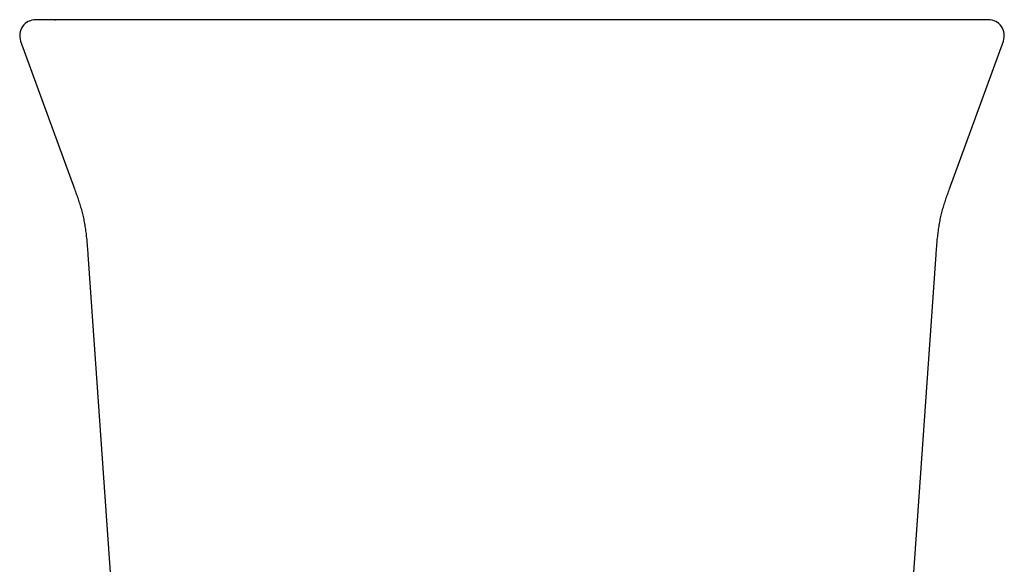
# Model space of a CAD drawing. Header units: millimetres. Extents: x 8 to 692, y 12 to 803.
# Tile 6 of 66: x 368 to 417, y 326 to 353. Entities that reach past the tile are written whole.
import ezdxf

# ---------------------------------------------------------------- set-up
doc = ezdxf.new("R2010")
doc.units = ezdxf.units.MM

msp = doc.modelspace()

# ---------------------------------------------------------------- linework, layer by layer
at = {"color": 7, "linetype": 'Continuous', "lineweight": 30}
for p, q in [((369.715, 352.95), (369.757, 352.948)), ((368.008, 351.876), (370.711, 344.45)), ((414.651, 344.45), (417.355, 351.876)), ((371.383, 341.15), (373.503, 310.829)), ((411.86, 310.83), (413.98, 341.15))]:
    msp.add_line(p, q, dxfattribs=at)
for centre, start, end in [((368.76, 352.15), 90, 200), ((416.603, 352.15), 339.9523, 90)]:
    msp.add_arc(centre, 0.8, start, end, dxfattribs=at)
for points, knots in [([(369.756, 352.95), (369.698, 352.95), (369.582, 352.95), (369.428, 352.95), (369.289, 352.95), (369.167, 352.95), (369.06, 352.95), (368.97, 352.95), (368.897, 352.95), (368.842, 352.95), (368.801, 352.95), (368.774, 352.95), (368.76, 352.95), (368.761, 352.95), (368.761, 352.95)], [0, 0, 0, 0, 0.0897096, 0.1793532, 0.2689454, 0.3585007, 0.4480336, 0.5375587, 0.6270906, 0.7091798, 0.7912982, 0.8734569, 0.9556669, 1, 1, 1, 1]), ([(378.684, 352.95), (378.558, 352.95), (378.307, 352.95), (377.932, 352.95), (377.561, 352.95), (377.194, 352.95), (376.832, 352.95), (376.477, 352.95), (376.13, 352.95), (375.788, 352.95), (375.449, 352.95), (375.113, 352.95), (374.782, 352.95), (374.459, 352.95), (374.143, 352.95), (373.836, 352.95), (373.538, 352.95), (373.251, 352.95), (372.973, 352.95), (372.703, 352.95), (372.442, 352.95), (372.189, 352.95), (371.947, 352.95), (371.715, 352.95), (371.497, 352.95), (371.292, 352.95), (371.099, 352.95), (370.918, 352.95), (370.747, 352.95), (370.586, 352.95), (370.438, 352.95), (370.302, 352.95), (370.178, 352.95), (370.067, 352.95), (369.969, 352.95), (369.885, 352.95), (369.812, 352.95), (369.774, 352.95), (369.756, 352.95)], [0, 0, 0, 0, 0.02816, 0.056259, 0.084332, 0.112412, 0.140499, 0.167999, 0.195436, 0.222846, 0.25026, 0.278291, 0.306222, 0.334091, 0.361934, 0.389951, 0.417529, 0.445032, 0.472497, 0.49996, 0.527896, 0.55585, 0.583863, 0.611974, 0.639974, 0.667308, 0.694683, 0.722137, 0.749702, 0.777594, 0.805498, 0.833447, 0.861477, 0.889579, 0.917151, 0.944724, 0.972329, 1, 1, 1, 1]), ([(406.678, 352.95), (406.263, 352.95), (405.431, 352.95), (404.181, 352.95), (402.93, 352.95), (401.679, 352.95), (400.426, 352.95), (399.171, 352.95), (397.951, 352.95), (396.764, 352.95), (395.612, 352.95), (394.458, 352.95), (393.304, 352.95), (392.149, 352.95), (390.994, 352.95), (389.841, 352.95), (388.688, 352.95), (387.536, 352.95), (386.385, 352.95), (385.236, 352.95), (384.109, 352.95), (383.004, 352.95), (381.923, 352.95), (380.842, 352.95), (379.762, 352.95), (379.043, 352.95), (378.684, 352.95)], [0, 0, 0, 0, 0.0448547, 0.0896765, 0.1344726, 0.1792502, 0.2240166, 0.2687792, 0.313545, 0.3545897, 0.3956488, 0.4367281, 0.4778331, 0.5189607, 0.5600653, 0.6011442, 0.6422031, 0.6832475, 0.7242831, 0.7653154, 0.8063501, 0.8450472, 0.883756, 0.9224813, 0.9612277, 1, 1, 1, 1]), ([(415.607, 352.95), (415.588, 352.95), (415.549, 352.95), (415.475, 352.95), (415.388, 352.95), (415.288, 352.95), (415.177, 352.95), (415.054, 352.95), (414.919, 352.95), (414.773, 352.95), (414.614, 352.95), (414.442, 352.95), (414.257, 352.95), (414.06, 352.95), (413.852, 352.95), (413.633, 352.95), (413.403, 352.95), (413.165, 352.95), (412.916, 352.95), (412.656, 352.95), (412.385, 352.95), (412.102, 352.95), (411.809, 352.95), (411.507, 352.95), (411.199, 352.95), (410.886, 352.95), (410.569, 352.95), (410.243, 352.95), (409.91, 352.95), (409.568, 352.95), (409.22, 352.95), (408.866, 352.95), (408.507, 352.95), (408.145, 352.95), (407.781, 352.95), (407.417, 352.95), (407.049, 352.95), (406.802, 352.95), (406.678, 352.95)], [0, 0, 0, 0, 0.02816, 0.05626, 0.084335, 0.11242, 0.140512, 0.168017, 0.195461, 0.222877, 0.250298, 0.278336, 0.306274, 0.334149, 0.361998, 0.390021, 0.417604, 0.44511, 0.472576, 0.50004, 0.527975, 0.555928, 0.583938, 0.612044, 0.640038, 0.667366, 0.694736, 0.722182, 0.74974, 0.777625, 0.805522, 0.833465, 0.861489, 0.889586, 0.917154, 0.944724, 0.972328, 1, 1, 1, 1]), ([(415.609, 352.95), (415.609, 352.95), (415.608, 352.95), (415.606, 352.95), (415.605, 352.95)], [0, 0, 0, 0, 0.518425, 1, 1, 1, 1]), ([(416.601, 352.95), (416.601, 352.95), (416.603, 352.95), (416.59, 352.95), (416.564, 352.95), (416.525, 352.95), (416.471, 352.95), (416.405, 352.95), (416.325, 352.95), (416.233, 352.95), (416.13, 352.95), (416.018, 352.95), (415.893, 352.95), (415.758, 352.95), (415.657, 352.95), (415.607, 352.95)], [0, 0, 0, 0, 0.037922, 0.120131, 0.202289, 0.284407, 0.366496, 0.448567, 0.530631, 0.6127, 0.690095, 0.767512, 0.844963, 0.922456, 1, 1, 1, 1]), ([(370.711, 344.45), (370.742, 344.365), (370.804, 344.193), (370.894, 343.932), (370.98, 343.668), (371.06, 343.398), (371.13, 343.123), (371.19, 342.844), (371.24, 342.561), (371.282, 342.277), (371.32, 341.943), (371.353, 341.567), (371.373, 341.287), (371.383, 341.15)], [0, 0, 0, 0, 0.080581, 0.162051, 0.244336, 0.327393, 0.411224, 0.495718, 0.580617, 0.665671, 0.750771, 0.878467, 1, 1, 1, 1]), ([(413.98, 341.15), (413.989, 341.287), (414.009, 341.567), (414.042, 341.943), (414.081, 342.277), (414.122, 342.561), (414.173, 342.844), (414.233, 343.123), (414.303, 343.398), (414.382, 343.668), (414.468, 343.932), (414.558, 344.193), (414.621, 344.365), (414.652, 344.45)], [0, 0, 0, 0, 0.121534, 0.24923, 0.334329, 0.419383, 0.504282, 0.588776, 0.672607, 0.755664, 0.837949, 0.919419, 1, 1, 1, 1])]:
    msp.add_open_spline(points, degree=3, knots=knots, dxfattribs=at)

doc.saveas('drawing.dxf')
